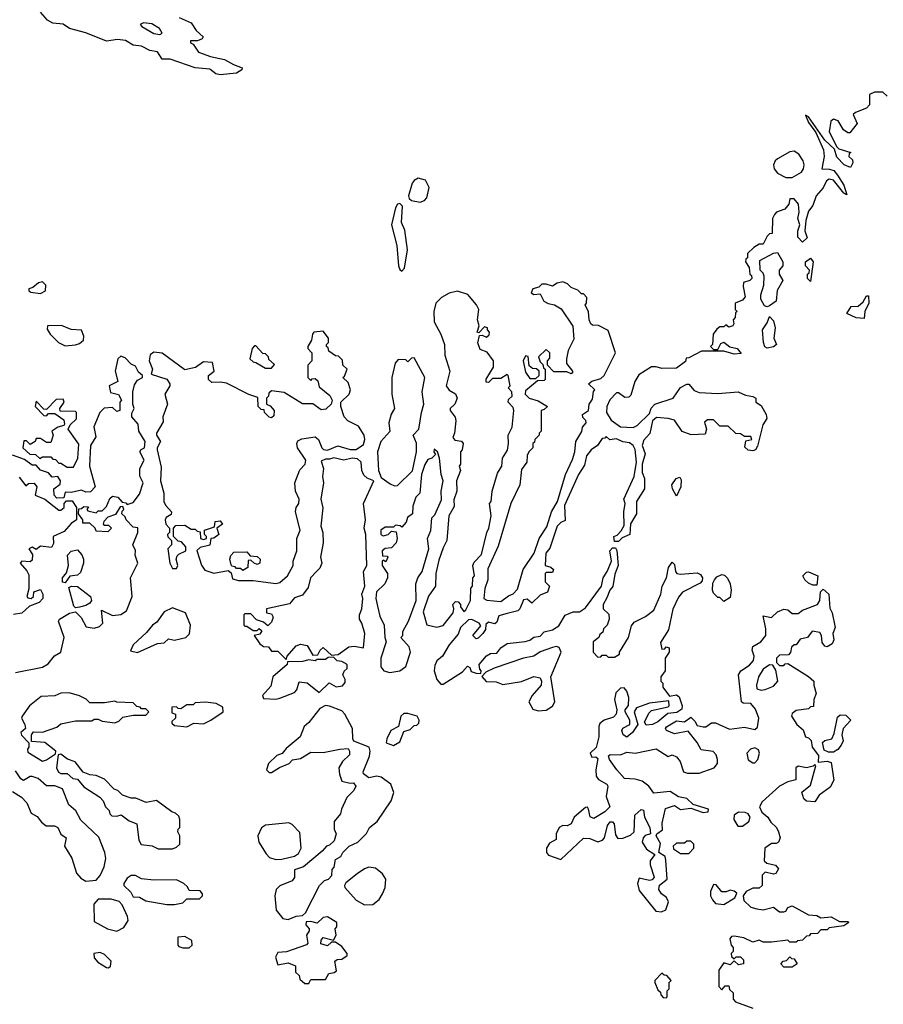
# Model space of a CAD drawing. Extents: x 2551545 to 2886624, y 315747 to 489036.
# Tile 13 of 119: x 2571065 to 2575247, y 361929 to 366698. Entities that reach past the tile are written whole.
import ezdxf

# ---------------------------------------------------------------- set-up
doc = ezdxf.new("R2010")
doc.units = 0

msp = doc.modelspace()

# ---------------------------------------------------------------- linework, layer by layer
at = {"layer": '0CON10XD'}
for points in [[(2571838, 366708), (2571895, 366683.3), (2571920, 366645), (2571953.3, 366615), (2571948.8, 366605), (2571926.7, 366595), (2571892.5, 366595), (2571892.5, 366585), (2571905, 366578.8), (2571930.5, 366540.5), (2571989.1, 366519.1), (2572056.7, 366505), (2572100, 366480), (2572142.5, 366465), (2572140, 366455), (2572115, 366439.2), (2572035, 366430.8), (2572015, 366436), (2571985, 366458.8), (2571915, 366464.2), (2571793.9, 366506.1), (2571755, 366506.7), (2571732.3, 366542.3), (2571695, 366548.1), (2571655, 366568.8), (2571615, 366574.3), (2571577.7, 366597.7), (2571538.2, 366601.8), (2571485, 366594.1), (2571384.8, 366634.8), (2571305.8, 366655), (2571275, 366675.4), (2571225, 366681.5), (2571200, 366695), (2571165, 366734.2)], [(2571744.4, 366625.6), (2571755, 366632.5), (2571741.2, 366655), (2571705, 366677.3), (2571665, 366683.3), (2571648, 366675), (2571655.7, 366665), (2571715, 366630.3), (2571744.4, 366625.6)], [(2575265, 366327.5), (2575245, 366347.5), (2575203.6, 366346.4), (2575180, 366335), (2575180, 366285), (2575165, 366270), (2575111.7, 366248.3), (2575101.7, 366238.3), (2575120, 366195), (2575085, 366150), (2575075, 366150), (2575053.8, 366165), (2575028.1, 366208.1), (2575005, 366215.8), (2574993.3, 366206.7), (2574984.5, 366154.5), (2575021.7, 366081.7), (2575032.3, 366072.3), (2575090, 366055), (2575081.7, 366048.3), (2575080, 366035), (2575098.3, 366018.3), (2575100, 366005), (2575087.5, 365982.5), (2575056.7, 365995), (2575022.1, 366032.1), (2575010.7, 366070.7), (2574964.3, 366114.3), (2574885, 366226.7), (2574870, 366235), (2574885, 366200), (2574920.7, 366150.7), (2574957, 366067), (2574960.8, 366035), (2574950, 365975), (2574986.7, 365973.3), (2575006.9, 365966.9), (2575025.5, 365945.5), (2575055.6, 365895.6), (2575070, 365850), (2575055, 365857.5), (2575005, 365921.2), (2574985, 365926.2), (2574972.3, 365917.7), (2574955.8, 365884.2), (2574922.5, 365845), (2574905, 365797.5), (2574885, 365770), (2574872.5, 365725), (2574867.5, 365675), (2574878.3, 365641.7), (2574855, 365620), (2574832.5, 365645), (2574832.5, 365675), (2574842.5, 365705), (2574832.5, 365735), (2574840, 365765), (2574836.7, 365805), (2574815, 365830), (2574795, 365830), (2574790, 365805), (2574769.3, 365780.7), (2574730, 365765), (2574720, 365755), (2574710, 365735), (2574708.3, 365661.7), (2574695, 365660), (2574685, 365650), (2574665, 365610), (2574645, 365610), (2574620, 365595), (2574590, 365565), (2574590, 365545), (2574581.7, 365538.3), (2574580, 365525), (2574597, 365497), (2574600, 365465), (2574608.3, 365458.3), (2574610, 365445), (2574600, 365435), (2574570, 365425), (2574567.5, 365405), (2574577.5, 365355), (2574565, 365340), (2574530, 365325), (2574530, 365295), (2574540, 365285), (2574531.7, 365278.3), (2574530, 365255), (2574520, 365245), (2574522.5, 365225), (2574517.5, 365215), (2574498.3, 365208.3), (2574485, 365220), (2574475, 365210), (2574455, 365210), (2574440.7, 365199.3), (2574422.5, 365175), (2574420, 365125), (2574410, 365115), (2574425, 365100), (2574445, 365100), (2574460.7, 365129.3), (2574475, 365136.7), (2574503, 365113), (2574540, 365105), (2574558.3, 365081.7), (2574525, 365077.5), (2574475, 365092.5), (2574367, 365093), (2574305, 365060), (2574291.7, 365058.3), (2574288.3, 365041.7), (2574245, 365010), (2574175, 365008.8), (2574146.2, 365016.2), (2574125, 365016.7), (2574062.9, 364977.1), (2574044.1, 364945.9), (2574025, 364880), (2574015, 364870), (2573995, 364867.5), (2573965, 364890), (2573955, 364890), (2573923, 364857), (2573908, 364825), (2573906, 364795), (2573928.8, 364758.8), (2573975, 364726.2), (2574035, 364722.5), (2574055, 364732.5), (2574115, 364790), (2574123, 364817), (2574140, 364835), (2574230, 364865), (2574264.1, 364915.9), (2574295, 364932.5), (2574305, 364932.5), (2574331.7, 364901.7), (2574355, 364892.5), (2574445, 364886.7), (2574544, 364896), (2574579.5, 364879.6), (2574615, 364872.5), (2574630, 364865), (2574630, 364845), (2574655, 364830), (2574680, 364785), (2574683, 364767), (2574663.8, 364735), (2574637.7, 364632.3), (2574627.5, 364615), (2574615, 364610), (2574592.3, 364612.3), (2574577, 364627), (2574581.7, 364658.3), (2574610, 364665), (2574605, 364680), (2574575, 364680), (2574555, 364692.5), (2574533, 364693), (2574495, 364730), (2574455, 364730), (2574425, 364760), (2574395, 364760), (2574381.7, 364748.3), (2574390, 364715), (2574385, 364690), (2574317, 364687), (2574273.6, 364703.6), (2574235, 364757.5), (2574205, 364766.7), (2574148.3, 364771.7), (2574130, 364755), (2574117, 364693), (2574085, 364660), (2574082.5, 364645), (2574080, 364635), (2574093.8, 364595), (2574080, 364545), (2574080, 364505), (2574090, 364475), (2574090, 364425), (2574052.5, 364365), (2574052.5, 364305), (2574023, 364257), (2574020, 364205), (2573981.7, 364188.3), (2573965, 364170), (2573945, 364170), (2573942.5, 364195), (2573958.3, 364201.7), (2573978.3, 364221.7), (2573991.7, 364248.3), (2573990, 364315), (2573997.5, 364355), (2573990, 364375), (2574040, 364485), (2574051.2, 364555), (2574046, 364616), (2574035.9, 364635.9), (2574018.6, 364648.6), (2573985, 364654), (2573955, 364667.5), (2573922.5, 364662.5), (2573905, 364680), (2573898.3, 364671.7), (2573885, 364670), (2573862.5, 364635), (2573832.5, 364615), (2573810, 364585), (2573799.5, 364540.4), (2573771.2, 364495), (2573703.3, 364345), (2573707, 364273), (2573685, 364262.5), (2573667.5, 364245), (2573631.7, 364138.3), (2573612.5, 364115), (2573610, 364055), (2573637, 364047), (2573650, 364035), (2573645, 364020), (2573615, 364020), (2573610, 364015), (2573610, 363975), (2573630, 363955), (2573620, 363925), (2573585, 363910), (2573545, 363872.5), (2573521.7, 363891.7), (2573505, 363887.5), (2573487.5, 363845), (2573477.5, 363835), (2573425, 363822.5)], [(2574775, 365934), (2574805, 365934.2), (2574850, 365960), (2574861.1, 365975), (2574864.4, 365994.4), (2574858.6, 366015), (2574837.2, 366047.2), (2574815, 366060.5), (2574795, 366058.5), (2574735, 366024.5), (2574723.5, 366015), (2574715.6, 365995), (2574718.6, 365975), (2574734.5, 365954.5), (2574775, 365934)], [(2573005, 365814.3), (2573025, 365822), (2573036.9, 365835), (2573047.9, 365885), (2573030.2, 365920.2), (2572995, 365929.5), (2572975, 365918.9), (2572964.7, 365905.3), (2572947.3, 365845), (2572951.5, 365831.5), (2572962.5, 365822.5), (2573005, 365814.3)], [(2572915, 365480), (2572928.8, 365495), (2572942.7, 365582.7), (2572929.2, 365679.2), (2572913.3, 365715), (2572918.1, 365795), (2572905, 365808.1), (2572895, 365804), (2572885, 365786.2), (2572865.5, 365705), (2572891.5, 365605), (2572898.8, 365505), (2572905, 365487.5), (2572915, 365480)], [(2574685, 365307.5), (2574671.7, 365311.7), (2574653.3, 365345), (2574653.3, 365365), (2574667.7, 365412.3), (2574670, 365455), (2574665, 365470), (2574650, 365485), (2574648.3, 365531.7), (2574715, 365567.5), (2574735, 365570), (2574760, 365525), (2574760, 365505), (2574742.5, 365485), (2574742.5, 365465), (2574760, 365435), (2574733, 365387), (2574727.5, 365335), (2574695, 365312.5), (2574685, 365307.5)], [(2574895, 365430), (2574880, 365445), (2574880, 365465), (2574888.3, 365471.7), (2574890, 365485), (2574870, 365505), (2574870, 365525), (2574895, 365542.5), (2574906.7, 365525), (2574895, 365430)], [(2571165, 365372.5), (2571190, 365385), (2571191.7, 365411.7), (2571175, 365427.5), (2571156.7, 365423.3), (2571128.8, 365401.2), (2571110, 365395), (2571110, 365385), (2571118.3, 365378.3), (2571165, 365372.5)], [(2573395, 363880), (2573431.7, 363908.3), (2573455, 363917.5), (2573475, 363940), (2573502.5, 364035), (2573556.1, 364113.9), (2573580, 364185), (2573617.7, 364242.3), (2573640, 364315), (2573670, 364365), (2573707.5, 364495), (2573742.3, 364567.7), (2573753.3, 364605), (2573757.5, 364655), (2573787, 364703), (2573790, 364725), (2573807.5, 364745), (2573807, 364757), (2573791.7, 364771.7), (2573790, 364785), (2573820, 364805), (2573823.3, 364835), (2573839.3, 364860.7), (2573843.6, 364896.4), (2573850, 364905), (2573820, 364935), (2573835, 364947.5), (2573879.5, 364960.4), (2573895.8, 364974.2), (2573950, 365085), (2573915, 365192.5), (2573867, 365217), (2573838.3, 365218.3), (2573830, 365225), (2573822.5, 365245), (2573820, 365285), (2573802.5, 365315), (2573810, 365325), (2573811.7, 365351.7), (2573795, 365370), (2573785, 365370), (2573768.3, 365388.3), (2573735, 365400), (2573718.3, 365418.3), (2573695, 365427.5), (2573668.3, 365421.7), (2573645, 365407.5), (2573615, 365417.5), (2573593, 365417), (2573578.3, 365401.7), (2573550, 365395), (2573542.5, 365375), (2573555, 365367.5), (2573585, 365370), (2573602.5, 365335), (2573623.8, 365323.8), (2573655, 365317.5), (2573687.7, 365297.7), (2573744, 365214), (2573748.7, 365151.3), (2573721.2, 365095), (2573712.5, 365055), (2573713, 365033), (2573742.5, 364995), (2573741.7, 364988.3), (2573735, 364983.3), (2573715, 364992.5), (2573651.7, 364991.7), (2573620, 365025), (2573620, 365045), (2573631.7, 365058.3), (2573632.5, 365085), (2573615, 365100), (2573577.5, 365065), (2573585, 365040), (2573598.3, 365028.3), (2573601.7, 365011.7), (2573610, 365005), (2573610, 364955), (2573605, 364950), (2573571.7, 364948.3), (2573515, 364900), (2573513.3, 364885), (2573532.5, 364865), (2573575, 364852.5), (2573620, 364825), (2573605, 364810), (2573590, 364805), (2573590, 364705), (2573580, 364695), (2573580, 364685), (2573560, 364665), (2573558.3, 364651.7), (2573550, 364645), (2573550, 364625), (2573530, 364605), (2573523, 364587), (2573520, 364555), (2573495, 364520), (2573487.5, 364445), (2573443.3, 364355), (2573381.7, 364148.3), (2573331.7, 364038.3), (2573331.2, 363985), (2573317, 363943), (2573312.5, 363895), (2573327, 363887), (2573395, 363880)], [(2573085, 363756.2), (2573115, 363763.8), (2573163.3, 363825), (2573167.5, 363845), (2573162.5, 363865), (2573175, 363880), (2573188.3, 363878.3), (2573200, 363865), (2573200, 363855), (2573215, 363832.5), (2573225, 363840), (2573247.5, 363885), (2573250, 363945), (2573257.5, 363955), (2573260, 363995), (2573267.5, 364005), (2573260, 364055), (2573265, 364070), (2573301.7, 364108.3), (2573327.5, 364215), (2573337.5, 364235), (2573347.5, 364295), (2573340, 364355), (2573347.5, 364365), (2573352.5, 364415), (2573378.3, 364501.7), (2573400, 364535), (2573402.5, 364575), (2573427, 364613), (2573432.5, 364645), (2573430, 364685), (2573450, 364725), (2573457.5, 364805), (2573455, 364820), (2573430, 364845), (2573431.7, 364858.3), (2573450, 364875), (2573447.5, 364895), (2573430, 364915), (2573440, 364925), (2573430, 364975), (2573425, 364980), (2573395, 364960), (2573355, 364960), (2573335, 364940), (2573323, 364943), (2573323, 364957), (2573360, 365015), (2573360, 365045), (2573328.3, 365088.3), (2573295, 365100), (2573283.6, 365133.6), (2573291.7, 365168.3), (2573305, 365170), (2573325, 365160), (2573338.3, 365171.7), (2573340, 365185), (2573330, 365195), (2573330, 365205), (2573315, 365210), (2573288.3, 365181.7), (2573280, 365185), (2573290, 365215), (2573282.5, 365245), (2573287.5, 365295), (2573276.7, 365316.7), (2573235, 365366.7), (2573185, 365383.3), (2573145, 365373.3), (2573107.7, 365352.3), (2573080, 365325), (2573070, 365285), (2573071.9, 365235), (2573104, 365175), (2573122.5, 365125), (2573123.6, 365073.6), (2573147.5, 364995), (2573130, 364925), (2573144, 364904), (2573175.9, 364885.9), (2573183.3, 364865), (2573172.5, 364835), (2573150, 364815), (2573150, 364805), (2573173.3, 364773.3), (2573176.2, 364755), (2573170, 364695), (2573162.5, 364675), (2573171.7, 364661.7), (2573205, 364656.7), (2573212.5, 364645), (2573207.5, 364615), (2573200, 364605), (2573200, 364545), (2573192.5, 364535), (2573200, 364515), (2573180, 364465), (2573182.5, 364415), (2573167, 364373), (2573169.3, 364340.7), (2573142.5, 364295), (2573133.8, 364175), (2573115, 364140), (2573095, 364080), (2573080, 364015), (2573078, 363955), (2573044.1, 363905.9), (2573019.3, 363830.7), (2573037, 363767), (2573085, 363756.2)], [(2575155, 365250), (2575115, 365253.3), (2575070, 365275), (2575091.7, 365308.3), (2575125, 365310), (2575149.3, 365330.7), (2575165, 365360), (2575175, 365360), (2575177.5, 365325), (2575157.5, 365285), (2575155, 365250)], [(2574685, 365107.5), (2574673.9, 365113.9), (2574666.7, 365135), (2574662.5, 365195), (2574685, 365230), (2574695, 365260), (2574715, 365240), (2574722.5, 365205), (2574717.5, 365155), (2574730, 365125), (2574715, 365113.3), (2574685, 365107.5)], [(2571285, 365117.5), (2571335, 365123.3), (2571355, 365130), (2571373.6, 365146.4), (2571376.2, 365165), (2571363.6, 365193.6), (2571315, 365198), (2571267.3, 365217.3), (2571200, 365215), (2571198.3, 365198.3), (2571212.5, 365175), (2571252.5, 365135), (2571285, 365117.5)], [(2572305, 363967.5), (2572325, 363972.5), (2572362.5, 364005), (2572390, 364055), (2572390, 364075), (2572406.7, 364125), (2572406.7, 364185), (2572423.3, 364225), (2572401.2, 364315), (2572403.3, 364335), (2572416.7, 364355), (2572417.5, 364375), (2572400, 364415), (2572396.7, 364455), (2572421.7, 364518.3), (2572447.5, 364545), (2572450, 364565), (2572410, 364625), (2572406.7, 364645), (2572411.7, 364658.3), (2572431.7, 364668.3), (2572495, 364677.5), (2572512.5, 364665), (2572527.5, 364625), (2572536.4, 364616.4), (2572555, 364613.3), (2572605, 364633.3), (2572665, 364616.7), (2572695, 364616.7), (2572729.2, 364640.8), (2572736.2, 364665), (2572733.8, 364685), (2572705, 364728.8), (2572654.3, 364754.3), (2572636, 364775), (2572620, 364825), (2572620, 364845), (2572660, 364885), (2572667.5, 364905), (2572655, 364940), (2572630, 364965), (2572638.3, 364971.7), (2572650, 365005), (2572630, 365025), (2572628.3, 365048.3), (2572608.3, 365068.3), (2572595, 365070), (2572561.7, 365091.7), (2572558.3, 365108.3), (2572550, 365115), (2572550, 365125), (2572560, 365135), (2572560, 365155), (2572535, 365190), (2572490, 365185), (2572482.5, 365175), (2572477.5, 365145), (2572460, 365115), (2572460, 365105), (2572480, 365085), (2572480, 365045), (2572460, 365025), (2572460, 364965), (2572475, 364950), (2572481.7, 364958.3), (2572495, 364960), (2572508.3, 364948.3), (2572515, 364920), (2572567, 364877), (2572577.5, 364855), (2572572.5, 364835), (2572547.7, 364812.3), (2572525, 364808), (2572485, 364837.5), (2572435, 364837.5), (2572345, 364892.5), (2572285, 364900), (2572271.7, 364888.3), (2572270, 364875), (2572260, 364865), (2572260, 364835), (2572278.3, 364828.3), (2572297.5, 364805), (2572295, 364780), (2572285, 364770), (2572273, 364773), (2572250, 364795), (2572248.3, 364808.3), (2572235, 364810), (2572220, 364825), (2572218.3, 364868.3), (2572175, 364883.3), (2572067, 364937), (2572035, 364942.5), (2571995, 364940), (2571980, 364955), (2571980, 364975), (2572007.5, 364995), (2571998.3, 365038.3), (2571955, 365040), (2571917, 365013), (2571865, 365002.5), (2571755, 365082.5), (2571715, 365087.5), (2571697.5, 365075), (2571692.5, 365045), (2571707.5, 365005), (2571701.7, 364981.7), (2571777, 364957), (2571792.5, 364935), (2571792.5, 364925), (2571767.5, 364885), (2571780, 364835), (2571757.5, 364775), (2571759.3, 364750.7), (2571727.5, 364695), (2571727.5, 364685), (2571747.5, 364655), (2571730, 364625), (2571730, 364615), (2571750.7, 364530.7), (2571747.5, 364465), (2571762.5, 364405), (2571763.6, 364363.6), (2571772.5, 364345), (2571800, 364315), (2571798.3, 364301.7), (2571773.6, 364286.4), (2571770, 364275), (2571772.5, 364255), (2571790, 364235), (2571790, 364215), (2571780, 364205), (2571783, 364193), (2571800, 364175), (2571800, 364155), (2571782.5, 364135), (2571792.5, 364065), (2571805, 364040), (2571825, 364040), (2571830, 364055), (2571822.5, 364085), (2571828.3, 364101.7), (2571835, 364110), (2571870, 364125), (2571870, 364145), (2571848.3, 364168.3), (2571831.7, 364171.7), (2571810, 364195), (2571810, 364235), (2571821.7, 364248.3), (2571865, 364250), (2571895, 364230), (2571915, 364230), (2571925, 364220), (2571938.3, 364218.3), (2571940, 364185), (2571955, 364180), (2571970, 364185), (2571970, 364195), (2571960, 364205), (2571960, 364225), (2572008.3, 364241.7), (2572011.7, 364268.3), (2572035, 364270), (2572047.5, 364255), (2572020, 364235), (2572030, 364205), (2572005, 364187.5), (2571990, 364185), (2571985, 364152.5), (2571938.3, 364141.7), (2571923, 364127), (2571946.1, 364056.1), (2571962.3, 364032.3), (2572005, 364016.7), (2572075, 364030), (2572088.3, 364018.3), (2572095, 363990), (2572125, 363982.5), (2572195, 363982.5), (2572305, 363967.5)], [(2572285, 365010), (2572298.3, 365028.3), (2572271.7, 365051.7), (2572270, 365065), (2572255, 365080), (2572241.7, 365081.7), (2572208.3, 365118.3), (2572201.7, 365118.3), (2572190, 365105), (2572180, 365055), (2572195, 365040), (2572208.3, 365038.3), (2572255, 365010), (2572285, 365010)], [(2571045, 363536.7), (2571175, 363561.4), (2571202.2, 363577.8), (2571233.6, 363616.4), (2571263.8, 363635), (2571266.6, 363643.4), (2571280, 363705), (2571252.5, 363785), (2571257.5, 363795), (2571306.4, 363823.6), (2571335, 363830), (2571362, 363802), (2571387, 363757), (2571425, 363751.2), (2571450.7, 363759.3), (2571467.5, 363775), (2571461.7, 363838.3), (2571515, 363812.5), (2571555, 363817.5), (2571582.5, 363835), (2571610, 363905), (2571601.2, 363995), (2571636.7, 364065), (2571623.8, 364105), (2571626.4, 364126.4), (2571612.5, 364155), (2571636.7, 364215), (2571637.5, 364237.5), (2571615, 364240), (2571580, 364275), (2571575, 364290), (2571560, 364305), (2571561.7, 364318.3), (2571570, 364325), (2571565, 364340), (2571551.7, 364338.3), (2571528.3, 364301.7), (2571491.7, 364288.3), (2571471.7, 364268.3), (2571470, 364255), (2571475, 364250), (2571495, 364250), (2571510, 364235), (2571491.7, 364218.3), (2571435, 364220), (2571430, 364235), (2571405, 364260), (2571370, 364260), (2571370, 364275), (2571350, 364305), (2571351.7, 364328.3), (2571365, 364330), (2571375, 364340), (2571398.3, 364338.3), (2571390, 364325), (2571395, 364320), (2571435, 364310), (2571445, 364320), (2571465, 364320), (2571485, 364340), (2571501.7, 364378.3), (2571515, 364390), (2571540, 364385), (2571561.7, 364361.7), (2571578.3, 364358.3), (2571585, 364350), (2571615, 364360), (2571645, 364400), (2571662.5, 364455), (2571647, 364487), (2571646.7, 364525), (2571667.5, 364565), (2571647.5, 364605), (2571653.6, 364616.4), (2571670, 364625), (2571672.5, 364655), (2571642.5, 364705), (2571638.3, 364738.3), (2571607.5, 364775), (2571608.3, 364791.7), (2571620, 364815), (2571612.5, 364835), (2571612.5, 364895), (2571620.7, 364929.3), (2571635, 364952.5), (2571660, 364965), (2571660, 364975), (2571640.7, 364990.7), (2571625, 365020), (2571605, 365030), (2571575, 365060), (2571555, 365067.5), (2571540, 365055), (2571527.5, 364995), (2571540, 364945), (2571497.5, 364925), (2571505, 364892.5), (2571543, 364883), (2571557.5, 364855), (2571550, 364845), (2571550, 364805), (2571535, 364800), (2571515, 364820), (2571473.9, 364816.1), (2571452.5, 364795), (2571423.6, 364726.4), (2571433, 364677), (2571407.5, 364635), (2571403.8, 364535), (2571430, 364435), (2571408.3, 364411.7), (2571385, 364410), (2571365, 364420), (2571315, 364407.5), (2571285, 364410), (2571278.3, 364381.7), (2571245, 364380), (2571232.5, 364395), (2571230, 364425), (2571261.7, 364448.3), (2571262.5, 364465), (2571250, 364485), (2571223, 364483), (2571205, 364502.5), (2571166.4, 364516.4), (2571145, 364540), (2571125, 364540), (2571088.3, 364568.3), (2571029.5, 364589.6)], [(2573565, 364960), (2573580, 364975), (2573580, 364995), (2573567, 365007), (2573548.3, 365008.3), (2573531.7, 365021.7), (2573527, 365067), (2573515, 365070), (2573503.3, 365045), (2573515, 364990), (2573535, 364960), (2573565, 364960)], [(2572880.7, 364440.7), (2572895, 364442.5), (2572966.4, 364513.6), (2572986.7, 364605), (2572986.4, 364646.4), (2572970, 364685), (2572997.5, 364715), (2573010, 364795), (2573022.5, 364835), (2573013.3, 364895), (2573027.5, 364965), (2572975, 365060), (2572961.7, 365058.3), (2572945, 365040), (2572935, 365050), (2572898.3, 365051.7), (2572883.3, 365035), (2572867.5, 364965), (2572867.5, 364885), (2572880, 364815), (2572863, 364787), (2572852.5, 364745), (2572857, 364703), (2572813.3, 364655), (2572797.5, 364605), (2572802.9, 364515), (2572815, 364480), (2572859.3, 364449.3), (2572880.7, 364440.7)], [(2571325, 364530), (2571346.4, 364573.6), (2571351.7, 364641.7), (2571300, 364715), (2571310, 364735), (2571340, 364765), (2571340, 364795), (2571335, 364800), (2571261.7, 364801.7), (2571260, 364815), (2571280, 364845), (2571275, 364860), (2571241.7, 364858.3), (2571195, 364810), (2571181.7, 364811.7), (2571145, 364850), (2571140, 364825), (2571181.7, 364781.7), (2571195, 364780), (2571205, 364790), (2571235, 364790), (2571279.3, 364759.3), (2571281.7, 364738.3), (2571278.3, 364731.7), (2571250, 364725), (2571220, 364705), (2571227.5, 364685), (2571215, 364650), (2571195, 364650), (2571165, 364670), (2571145, 364670), (2571140, 364655), (2571115, 364640), (2571098.3, 364658.3), (2571085, 364657.5), (2571080, 364625), (2571113.8, 364593.8), (2571141.7, 364591.7), (2571163, 364573), (2571175, 364580), (2571215, 364580), (2571225, 364570), (2571238.3, 364568.3), (2571255, 364550), (2571265, 364550), (2571295, 364530), (2571325, 364530)], [(2572856.8, 363536.8), (2572905, 363543.6), (2572934.4, 363565), (2572957.5, 363635), (2572950.5, 363660.4), (2572910, 363705), (2572920, 363715), (2572920, 363735), (2572947.5, 363785), (2572984.2, 363885), (2572982.5, 363965), (2572992.5, 363995), (2573013.3, 364025), (2573046.2, 364135), (2573040, 364185), (2573056.4, 364223.6), (2573060, 364285), (2573075, 364300), (2573107.7, 364372.3), (2573106.2, 364415), (2573116.2, 364465), (2573105.8, 364495), (2573097.5, 364575), (2573087.5, 364605), (2573071.7, 364618.3), (2573070, 364605), (2573078.3, 364591.7), (2573060, 364575), (2573041.7, 364568.3), (2573026.4, 364543.6), (2573010, 364495), (2573002.5, 364405), (2572982.5, 364385), (2572968.3, 364341.7), (2572967.5, 364305), (2572943.6, 364286.4), (2572936.1, 364263.9), (2572915, 364240), (2572907, 364247), (2572885, 364250), (2572875, 364240), (2572835, 364240), (2572813.3, 364225), (2572813.3, 364205), (2572825, 364197.5), (2572850, 364205), (2572865, 364220), (2572888.3, 364218.3), (2572892.5, 364185), (2572887.5, 364165), (2572865, 364140), (2572835, 364137.5), (2572820, 364125), (2572821.7, 364101.7), (2572845, 364100), (2572847.5, 364095), (2572838.3, 364071.7), (2572825, 364080), (2572820, 364075), (2572820, 364055), (2572846.4, 364016.4), (2572846.7, 363995), (2572833.3, 363965), (2572793, 363927), (2572789.2, 363895), (2572797.1, 363857.1), (2572809.5, 363809.6), (2572830, 363765), (2572833.3, 363705), (2572840, 363685), (2572813.3, 363605), (2572813, 363563), (2572827.5, 363545), (2572856.8, 363536.8)], [(2572355, 363600), (2572360, 363615), (2572404, 363666), (2572425, 363673.8), (2572457.5, 363667.5), (2572485, 363620), (2572508.3, 363621.7), (2572520, 363645), (2572535, 363656.7), (2572575, 363620), (2572607, 363623), (2572658.8, 363661.2), (2572685, 363664.2), (2572730, 363655), (2572735.8, 363725.8), (2572722.5, 363775), (2572710, 363795), (2572710, 363815), (2572722.5, 363845), (2572726.7, 363895), (2572722.5, 363915), (2572736.7, 363955), (2572730, 364025), (2572746, 364055), (2572741.2, 364205), (2572733.3, 364235), (2572738.8, 364275), (2572730, 364355), (2572780, 364465), (2572747.3, 364477.3), (2572731.2, 364491.2), (2572721.2, 364515), (2572718.8, 364555), (2572700.5, 364570.4), (2572675, 364573.8), (2572635, 364564), (2572586.1, 364576.1), (2572565, 364568.8), (2572545, 364570), (2572525, 364560), (2572536.2, 364525), (2572531.2, 364485), (2572536.7, 364455), (2572523.3, 364375), (2572533, 364333), (2572523.3, 364245), (2572533.6, 364213.6), (2572533.8, 364165), (2572521.2, 364095), (2572527.5, 364065), (2572518.8, 364041.2), (2572502.5, 364025), (2572472.5, 363995), (2572461.7, 363948.3), (2572435, 363910), (2572395, 363897.5), (2572371.7, 363868.3), (2572260, 363845), (2572260, 363825), (2572285, 363820), (2572292.5, 363805), (2572285, 363780), (2572267, 363763), (2572245, 363780), (2572211.7, 363791.7), (2572185, 363820), (2572155, 363820), (2572150, 363815), (2572150, 363765), (2572155, 363760), (2572165, 363760), (2572195, 363740), (2572215, 363740), (2572225, 363750), (2572238.3, 363738.3), (2572228.3, 363721.7), (2572200, 363715), (2572227.5, 363675), (2572245, 363662.5), (2572270, 363660), (2572285, 363640), (2572315, 363640), (2572355, 363600)], [(2571061.7, 364481.7), (2571095, 364440), (2571108.3, 364451.7), (2571135, 364452.5), (2571147.5, 364435), (2571140, 364395), (2571186.1, 364376.1), (2571255, 364322.5), (2571265, 364322.5), (2571280, 364335), (2571280, 364355), (2571291.7, 364368.3), (2571318.3, 364368.3), (2571340, 364335), (2571340, 364275), (2571315, 364257.5), (2571280.7, 364219.3), (2571227.5, 364195), (2571229.3, 364160.7), (2571218.3, 364141.7), (2571165, 364147.5), (2571145, 364132.5), (2571125, 364142.5), (2571110, 364135), (2571127, 364107), (2571125, 364080), (2571115, 364072.5), (2571075, 364076.2), (2571067.5, 364065), (2571099.4, 364029.4), (2571108.6, 364008.6), (2571108.8, 363941.2), (2571100, 363905), (2571105, 363897.5), (2571120, 363895), (2571132.5, 363905), (2571133.6, 363926.4), (2571165, 363937.5), (2571176.7, 363915), (2571177.5, 363895), (2571160, 363875), (2571111.7, 363858.3), (2571075, 363823.8), (2571035, 363817.5)], [(2574245, 364390), (2574226.7, 364425), (2574223.3, 364445), (2574243.6, 364476.4), (2574261.7, 364481.7), (2574268.8, 364468.8), (2574266.2, 364435), (2574245, 364390)], [(2571285, 363970), (2571273, 363973), (2571272.5, 363995), (2571291.7, 364018.3), (2571301.2, 364055), (2571296.7, 364105), (2571315, 364123.3), (2571345, 364130), (2571366.2, 364106.2), (2571373.8, 364085), (2571373.8, 364065), (2571359.4, 364020.6), (2571345, 364008), (2571307, 364003), (2571285, 363970)], [(2572145, 364030), (2572135, 364040), (2572115, 364040), (2572108.3, 364048.3), (2572091.7, 364051.7), (2572088.3, 364058.3), (2572083.3, 364085), (2572087, 364103), (2572101.7, 364118.3), (2572165, 364120), (2572181.7, 364101.7), (2572215, 364097.5), (2572230, 364085), (2572227.5, 364065), (2572215, 364060), (2572200, 364065), (2572185, 364080), (2572171.7, 364078.3), (2572170, 364045), (2572145, 364030)], [(2573425, 363822.5), (2573385, 363810), (2573375, 363780), (2573365, 363772.5), (2573335, 363780), (2573321.7, 363768.3), (2573320, 363745), (2573307.5, 363725), (2573285, 363702.5), (2573275, 363700), (2573260, 363715), (2573298.3, 363761.7), (2573290, 363775), (2573255, 363792.5), (2573238.3, 363791.7), (2573200, 363755), (2573188.3, 363721.7), (2573145, 363670), (2573112.5, 363615), (2573085, 363592.5), (2573075, 363570), (2573071.2, 363545), (2573085, 363502.5), (2573105, 363480), (2573115, 363480), (2573210, 363540), (2573233, 363567), (2573245, 363560), (2573251.7, 363541.7), (2573275, 363532.5), (2573298.3, 363531.7), (2573300, 363545), (2573293, 363553), (2573290, 363575), (2573325, 363617.5), (2573345, 363627.5), (2573375, 363630), (2573394.1, 363655.9), (2573425, 363676.2), (2573513, 363687), (2573535, 363692.5), (2573555, 363707.5), (2573585, 363712.5), (2573605, 363732.5), (2573645, 363742.5), (2573675, 363762.5), (2573706.4, 363813.6), (2573745, 363830), (2573775, 363830), (2573805, 363850), (2573882.5, 363955), (2573890, 363995), (2573910, 364025), (2573930, 364075), (2573923.3, 364125), (2573935, 364140), (2573950, 364140), (2573957, 364127), (2573962.5, 364055), (2573947, 364013), (2573937, 363953), (2573922.5, 363935), (2573908.3, 363898.3), (2573890, 363865), (2573890, 363845), (2573918.3, 363818.3), (2573920, 363795), (2573910, 363765), (2573891.7, 363748.3), (2573888.3, 363731.7), (2573875, 363720), (2573870, 363705), (2573842.5, 363685), (2573842.5, 363635), (2573865, 363610), (2573878.3, 363611.7), (2573885, 363620), (2573905, 363620), (2573915, 363610), (2573945, 363610), (2573970, 363625), (2573970, 363635), (2574012.5, 363705), (2574028.3, 363761.7), (2574040.7, 363779.3), (2574095, 363807.5), (2574135, 363837.5), (2574170, 363915), (2574176.2, 363955), (2574196.7, 363995), (2574207.5, 364045), (2574225, 364070), (2574235, 364060), (2574240, 364025), (2574246.4, 364016.4), (2574265, 364012), (2574345, 364019.2), (2574360.9, 364010.9), (2574372, 363995), (2574370, 363980), (2574360.8, 363969.2), (2574275, 363926), (2574255, 363901.2), (2574227.4, 363842.6), (2574207.5, 363742.5), (2574168.3, 363681.7), (2574175, 363650), (2574188.3, 363651.7), (2574195, 363660), (2574210, 363655), (2574210, 363635), (2574190, 363605), (2574190, 363545), (2574170, 363515), (2574170, 363495), (2574180, 363485), (2574180, 363465), (2574211.7, 363421.7), (2574245, 363427.5), (2574258.3, 363418.3), (2574273.3, 363375), (2574271.7, 363358.3), (2574247, 363343), (2574203, 363337), (2574155, 363297.5), (2574130, 363285), (2574098.3, 363281.7), (2574090, 363295), (2574110.7, 363339.3), (2574125, 363352.5), (2574205, 363370), (2574210, 363375), (2574208.3, 363398.3), (2574115, 363387.5), (2574052.5, 363365), (2574040, 363345), (2574057.5, 363285), (2574032.5, 363245), (2574005, 363222.5), (2573986.7, 363235), (2573981.2, 363255), (2573985, 363267.5), (2574020, 363285), (2574020, 363305), (2573997.5, 363345), (2573997.5, 363355), (2574013.1, 363376.9), (2574015.4, 363415), (2574005, 363446), (2573992.1, 363462.1), (2573975, 363460.8), (2573951.9, 363438.1), (2573945.4, 363405.4), (2573956.7, 363355), (2573952.5, 363335), (2573939.6, 363320.4), (2573895, 363306.1), (2573875, 363290), (2573868.8, 363275), (2573869.5, 363225), (2573857.1, 363172.9), (2573828, 363145), (2573835, 363126.7), (2573855, 363127.5), (2573865, 363120), (2573854.4, 363065), (2573857.1, 363035), (2573867.8, 363017.8), (2573907.5, 362995), (2573913.3, 362985), (2573904.4, 362935), (2573922.5, 362885), (2573899.1, 362860.9), (2573845, 362830), (2573827, 362837), (2573820, 362875), (2573815, 362883.3), (2573805, 362882.5), (2573750, 362835), (2573735.9, 362804.1), (2573715.9, 362794.1), (2573695, 362796), (2573677.1, 362785), (2573662.1, 362755), (2573662, 362728), (2573630.9, 362709.1), (2573615.7, 362685), (2573615.7, 362665), (2573625, 362652), (2573685, 362630), (2573795, 362733.8), (2573825, 362732), (2573865, 362716.7), (2573886.4, 362723.6), (2573897.5, 362735), (2573911.2, 362795), (2573925, 362812.5), (2573935, 362812.5), (2573943.6, 362803.6), (2573950.7, 362750.7), (2573961.7, 362731.7), (2573985, 362733.8), (2574022, 362748), (2574040, 362765), (2574043.9, 362846.1), (2574075, 362872.5), (2574085, 362870), (2574091.2, 362835), (2574116.7, 362785), (2574120, 362755), (2574093.6, 362746.4), (2574083.3, 362735), (2574080, 362715), (2574100.5, 362680.4), (2574140, 362655), (2574117.5, 362625), (2574117.5, 362605), (2574137.5, 362545), (2574128.3, 362531.7), (2574115, 362528.8), (2574065, 362540), (2574056.1, 362513.9), (2574065, 362480), (2574145, 362381.2), (2574173, 362377), (2574193, 362387), (2574207.5, 362425), (2574196.4, 362446.4), (2574173.3, 362465), (2574160, 362485), (2574163.6, 362506.4), (2574200, 362535), (2574193, 362627), (2574190, 362645), (2574160, 362665), (2574167.7, 362707.7), (2574147.5, 362745), (2574150, 362755), (2574177.5, 362775), (2574176.4, 362806.4), (2574192.3, 362877.7), (2574235, 362892.5), (2574265, 362872.5), (2574315, 362880), (2574375, 362857.5), (2574398.3, 362861.7), (2574400, 362875), (2574326.8, 362896.8), (2574295, 362925.4), (2574255, 362933.8), (2574215, 362959.2), (2574135, 362952.5), (2574111.4, 362985), (2574079.3, 363009.3), (2574045, 363020), (2573993.3, 363023.3), (2573955.8, 363065), (2573921.2, 363115), (2573916.7, 363133.3), (2573925, 363138.8), (2573975, 363137.5), (2574005, 363150), (2574045, 363145.8), (2574146.4, 363166.4), (2574205, 363130), (2574225, 363137.5), (2574245, 363127.5), (2574263.3, 363105), (2574280, 363055), (2574298.3, 363048.3), (2574355, 363048), (2574427.5, 363075), (2574443.3, 363095), (2574443.3, 363115), (2574437, 363137), (2574423, 363153), (2574365, 363162.5), (2574345, 363197.5), (2574301.7, 363251.7), (2574235, 363238.8), (2574197.5, 363255), (2574192.5, 363265), (2574197, 363273), (2574245, 363302.5), (2574285, 363297.5), (2574315, 363320), (2574335, 363300), (2574345, 363280), (2574375, 363272.5), (2574387, 363273), (2574415, 363292.5), (2574435, 363292.5), (2574502.5, 363262.5), (2574575, 363271.1), (2574625, 363260), (2574637.7, 363272.3), (2574644, 363315), (2574628.8, 363358.8), (2574606.1, 363386.1), (2574568.3, 363388.3), (2574560, 363395), (2574546.2, 363525), (2574556.2, 363545), (2574598.8, 363571.2), (2574618.1, 363595), (2574621.4, 363615), (2574612, 363645), (2574615, 363662.5), (2574653.8, 363685), (2574678, 363715), (2574677.7, 363747.7), (2574665, 363810), (2574705, 363802.5), (2574735, 363830), (2574765, 363843.3), (2574785, 363840), (2574805, 363822.5), (2574835, 363822.5), (2574855, 363837.5), (2574927.5, 363865), (2574940, 363885), (2574943, 363927), (2574955, 363940), (2574982.5, 363915), (2574988.3, 363848.3), (2575000, 363825), (2575013.3, 363755), (2575002.5, 363725), (2575007.5, 363695), (2575000, 363675), (2574975, 363660), (2574964.1, 363664.1), (2574950.8, 363680.8), (2574947.5, 363715), (2574939.3, 363729.3), (2574903, 363737), (2574880, 363705), (2574845, 363697.5), (2574825, 363670), (2574815, 363670), (2574801.7, 363658.3), (2574797, 363633), (2574788.3, 363621.7), (2574745, 363620), (2574730, 363605), (2574730, 363585), (2574745, 363570), (2574765, 363570), (2574771.7, 363578.3), (2574785, 363580), (2574885, 363517.5), (2574910, 363495), (2574910, 363475), (2574922.5, 363435), (2574910, 363405), (2574908.3, 363371.7), (2574895, 363370), (2574885, 363360), (2574825, 363352.5), (2574805, 363337.5), (2574802.5, 363325), (2574827.5, 363285), (2574858.3, 363258.3), (2574870, 363225), (2574885, 363220), (2574897, 363207), (2574902, 363175), (2574933.3, 363135), (2574931.7, 363101.7), (2574975, 363107.5), (2574995, 363100), (2575007.5, 363015), (2574989.3, 362980.7), (2574937, 362943), (2574915, 362910), (2574875, 362912.5), (2574862.5, 362925), (2574853, 362957), (2574895, 362990), (2574920, 363085), (2574915, 363090), (2574907.5, 363082.5), (2574875, 363074), (2574835, 363082.5), (2574822.9, 363075), (2574823, 363017), (2574785, 363007.5), (2574744.2, 362985.8), (2574660, 362910), (2574647.5, 362885), (2574659.3, 362859.3), (2574687.5, 362835), (2574701.7, 362811.7), (2574730, 362785), (2574740, 362765), (2574747.5, 362735), (2574740, 362715), (2574728.3, 362708.3)], [(2574905, 363958.8), (2574885, 363968.8), (2574866.7, 363985), (2574857.5, 364005), (2574875, 364022.5), (2574885, 364023.3), (2574930, 364005), (2574925, 363960), (2574905, 363958.8)], [(2574475, 363880), (2574455, 363900), (2574445, 363900), (2574425, 363920), (2574420, 363935), (2574421.7, 363968.3), (2574428.8, 363985), (2574440.9, 363999.1), (2574465, 364010.8), (2574478.3, 364008.3), (2574492.7, 363992.7), (2574505.8, 363965.8), (2574510, 363935), (2574505, 363900), (2574475, 363880)], [(2571335, 363850), (2571327.5, 363857.5), (2571302.5, 363947.5), (2571316.4, 363953.6), (2571345, 363952), (2571407.5, 363905), (2571412.5, 363885), (2571405, 363872.5), (2571385, 363860), (2571355, 363853.3), (2571335, 363850)], [(2571635, 363632.5), (2571733, 363677), (2571765, 363680), (2571785, 363700), (2571815, 363692.5), (2571870, 363705), (2571887, 363723), (2571892.5, 363765), (2571867.5, 363825), (2571805, 363848.8), (2571765, 363830), (2571729.5, 363780.4), (2571707.5, 363765), (2571679.5, 363730.4), (2571615, 363670), (2571601.7, 363641.7), (2571635, 363632.5)], [(2573575, 363351.2), (2573615, 363354.2), (2573645, 363374), (2573655.7, 363395), (2573637.5, 363515), (2573686.7, 363635), (2573677, 363657), (2573665, 363662.5), (2573645, 363657.5), (2573585, 363636.2), (2573555, 363615.8), (2573505, 363606.2), (2573363, 363557), (2573321.7, 363538.3), (2573302.5, 363517.5), (2573323, 363493), (2573371.7, 363491.7), (2573405, 363477.5), (2573495, 363493.3), (2573555, 363516.7), (2573585, 363510), (2573592.5, 363495), (2573590, 363475), (2573546.7, 363425), (2573530, 363395), (2573549.3, 363359.3), (2573575, 363351.2)], [(2572305, 363407.5), (2572325, 363412.5), (2572395, 363440), (2572407, 363453), (2572418.3, 363491.7), (2572457, 363487), (2572515, 363440), (2572563, 363487), (2572597, 363467), (2572628.3, 363471.7), (2572641.7, 363488.3), (2572641.7, 363501.7), (2572630, 363525), (2572637, 363543), (2572650, 363555), (2572650, 363575), (2572625, 363590), (2572603, 363593), (2572585, 363610), (2572558.3, 363608.3), (2572545, 363600), (2572505, 363600), (2572495, 363592.5), (2572465, 363597.5), (2572435, 363590), (2572361.7, 363588.3), (2572360, 363575), (2572290, 363515), (2572280.7, 363469.3), (2572240, 363425), (2572245, 363410), (2572305, 363407.5)], [(2574655, 363450.8), (2574675, 363454.3), (2574715, 363470), (2574736.7, 363495), (2574727, 363547), (2574712.5, 363572.5), (2574695, 363573.3), (2574665, 363552), (2574641.9, 363515), (2574632.9, 363475), (2574635, 363457.5), (2574655, 363450.8)], [(2571175, 363107.5), (2571195, 363113.3), (2571238.3, 363141.7), (2571240, 363155), (2571187, 363197), (2571121.7, 363201.7), (2571122.5, 363235), (2571131.2, 363248.8), (2571175, 363246.7), (2571245, 363271.2), (2571265, 363288), (2571335, 363302.5), (2571415, 363302.5), (2571425, 363310), (2571445, 363310), (2571465, 363300), (2571525, 363292.5), (2571545, 363300), (2571565, 363320), (2571615, 363330), (2571675, 363330), (2571690, 363345), (2571675, 363360), (2571655, 363360), (2571648.3, 363368.3), (2571631.7, 363371.7), (2571615, 363390), (2571535, 363392.5), (2571525, 363397.5), (2571475, 363390), (2571405, 363390), (2571387, 363407), (2571355, 363422.5), (2571305, 363437.5), (2571265, 363436.7), (2571235, 363423.8), (2571169.3, 363420.7), (2571112.5, 363375), (2571077.5, 363325), (2571073.3, 363315), (2571090, 363285), (2571092.5, 363265), (2571070, 363245), (2571073.6, 363233.6), (2571110, 363195), (2571110, 363175), (2571102.5, 363165), (2571105, 363150), (2571175, 363107.5)], [(2571875, 363272.5), (2571908.3, 363291.7), (2571955, 363287.5), (2571990, 363305), (2572050, 363345), (2572048.3, 363368.3), (2572016.4, 363386.4), (2571965, 363392.5), (2571915, 363390), (2571905, 363380), (2571875, 363380), (2571845, 363360), (2571831.7, 363361.7), (2571825, 363370), (2571801.7, 363368.3), (2571801.7, 363341.7), (2571820, 363335), (2571820, 363315), (2571801.7, 363298.3), (2571801.7, 363291.7), (2571815, 363280), (2571875, 363272.5)], [(2572365, 362340), (2572403, 362357), (2572435, 362360), (2572448.3, 362371.7), (2572517.5, 362505), (2572540.7, 362529.3), (2572560, 362535), (2572577, 362553), (2572578.3, 362581.7), (2572587, 362593), (2572595, 362630), (2572620, 362645), (2572630, 362665), (2572660, 362695), (2572702.5, 362715), (2572743.9, 362756.1), (2572758.8, 362785), (2572795.8, 362814.2), (2572863.3, 362915), (2572876.2, 362955), (2572862.5, 362995), (2572815, 363030), (2572795, 363033.8), (2572755, 363026.7), (2572730, 363045), (2572727.5, 363055), (2572759.3, 363130.7), (2572762.5, 363155), (2572756.7, 363175), (2572683.6, 363203.6), (2572677.5, 363215), (2572676.2, 363265), (2572640, 363335), (2572625, 363350), (2572565, 363373.8), (2572545, 363376.7), (2572518.3, 363361.7), (2572465.9, 363294.1), (2572442.5, 363275), (2572422.5, 363225), (2572355, 363167.5), (2572336.4, 363143.6), (2572310, 363135), (2572270, 363095), (2572260, 363065), (2572272.5, 363052.5), (2572285, 363052.5), (2572323, 363077), (2572370, 363095), (2572386.4, 363113.6), (2572425, 363120), (2572475, 363150), (2572535, 363148.8), (2572615, 363165.8), (2572655, 363167.5), (2572662.5, 363155), (2572661.7, 363138.3), (2572627.5, 363105), (2572610, 363075), (2572613.6, 363043.6), (2572625, 363010), (2572665, 363000), (2572681.7, 363001.7), (2572692.5, 362985), (2572683.3, 362965), (2572649.3, 362930.7), (2572622.5, 362875), (2572618.3, 362851.7), (2572587.5, 362815), (2572587, 362777), (2572597.5, 362755), (2572588.3, 362721.7), (2572565, 362700), (2572550, 362695), (2572529.3, 362670.7), (2572440, 362595), (2572395, 362580), (2572396.4, 362543.6), (2572385, 362527.5), (2572325, 362502.5), (2572307.5, 362485), (2572300, 362455), (2572307.5, 362385), (2572340, 362345), (2572365, 362340)], [(2572875, 363182.5), (2572905, 363200), (2572925, 363250), (2572955, 363260), (2572975, 363280), (2572988.3, 363281.7), (2572998.3, 363291.7), (2573000, 363305), (2572990, 363325), (2572945, 363337.5), (2572925, 363337.5), (2572910, 363325), (2572900, 363275), (2572862.5, 363255), (2572842.5, 363215), (2572840, 363195), (2572875, 363182.5)], [(2574980.7, 363150.7), (2574960.7, 363160.7), (2574953, 363197), (2574963, 363207), (2574997.5, 363215), (2575009.3, 363240.7), (2575025, 363320), (2575038.3, 363331.7), (2575065, 363330), (2575090, 363305), (2575053.3, 363265), (2575046.7, 363235), (2575052.5, 363205), (2575042.5, 363185), (2575025.9, 363164.1), (2575005, 363151.2), (2574980.7, 363150.7)], [(2574625, 363098.8), (2574640, 363115), (2574648, 363145), (2574642.5, 363162.5), (2574625, 363170.8), (2574603.8, 363165), (2574585.8, 363145), (2574593.1, 363113.1), (2574615, 363098.8), (2574625, 363098.8)], [(2571805, 362682.5), (2571825, 362690), (2571840, 362705), (2571840, 362745), (2571830, 362765), (2571831.7, 362778.3), (2571840, 362785), (2571840, 362825), (2571835, 362840), (2571820, 362855), (2571801.7, 362861.7), (2571727, 362917), (2571677, 362907), (2571627, 362927), (2571605, 362927.5), (2571563, 362943), (2571540, 362965), (2571521.7, 362971.7), (2571475, 363020), (2571435, 363037.5), (2571405, 363040), (2571373, 363053), (2571333, 363103), (2571296.4, 363116.4), (2571265, 363140), (2571251.7, 363138.3), (2571243.3, 363075), (2571253.6, 363053.6), (2571265, 363047.5), (2571295, 363047.5), (2571323, 363023), (2571345, 363020), (2571375, 362982.5), (2571453, 362933), (2571470, 362915), (2571480, 362885), (2571498.3, 362868.3), (2571501.7, 362851.7), (2571511.7, 362841.7), (2571535, 362840), (2571557, 362847), (2571595, 362817.5), (2571633, 362803), (2571642.5, 362725), (2571653.6, 362703.6), (2571706.4, 362696.4), (2571735, 362682.5), (2571805, 362682.5)], [(2571385, 362526.2), (2571435, 362531.2), (2571455, 362552.5), (2571474.1, 362595.9), (2571482, 362635), (2571477.5, 362665), (2571448.3, 362738.3), (2571361.7, 362821.7), (2571336.4, 362866.4), (2571302.5, 362895), (2571273, 362973), (2571235, 362987.5), (2571195, 362986.7), (2571155, 363022.5), (2571125, 363032.5), (2571115, 363032.5), (2571083.6, 363013.6), (2571070.7, 363020.7), (2571045, 363060)], [(2571030.7, 362960.7), (2571073, 362933), (2571100, 362905), (2571120, 362855), (2571149.3, 362839.3), (2571170.7, 362810.7), (2571193.3, 362793.3), (2571233, 362793), (2571250, 362785), (2571263.6, 362753.6), (2571290, 362735), (2571282.5, 362695), (2571317.3, 362637.3), (2571340, 362565), (2571360.3, 362540.3), (2571385, 362526.2)], [(2574541.9, 362791.9), (2574565, 362792.2), (2574596.2, 362815), (2574602, 362835), (2574591.7, 362851.7), (2574578, 362858), (2574545, 362860), (2574524.2, 362845.8), (2574522.5, 362825), (2574541.9, 362791.9)], [(2572305, 362630), (2572335, 362632.5), (2572395, 362647.5), (2572415, 362660), (2572427.5, 362685), (2572421.7, 362761.7), (2572385, 362800), (2572367.5, 362807.5), (2572255, 362796.7), (2572236.4, 362783.6), (2572217.5, 362745), (2572223.3, 362715), (2572257.7, 362657.7), (2572275, 362640), (2572305, 362630)], [(2574305, 362660), (2574330, 362685), (2574330, 362705), (2574315, 362720), (2574295, 362720), (2574285, 362710), (2574245, 362710), (2574230, 362695), (2574231.7, 362681.7), (2574265, 362660), (2574305, 362660)], [(2574728.3, 362708.3), (2574705, 362707.5), (2574673.8, 362686.2), (2574670, 362625), (2574683, 362613), (2574725, 362602.5), (2574740, 362585), (2574726.4, 362563.6), (2574715, 362560), (2574675, 362570), (2574660, 362555), (2574660, 362505), (2574645, 362492.5), (2574615, 362492.5), (2574582.5, 362475), (2574567.5, 362455), (2574571.7, 362431.7), (2574605, 362400), (2574635, 362392.5), (2574665, 362387.5), (2574715, 362400), (2574745, 362377.5), (2574765, 362377.5), (2574775, 362380), (2574785, 362397.5), (2574805, 362406.2), (2574885, 362362.5), (2574925, 362360), (2574945, 362347.5), (2574995, 362352.5), (2575035, 362330), (2575075, 362330), (2575080, 362325), (2575055, 362310), (2574985, 362300), (2574975, 362290), (2574945, 362290), (2574928.3, 362271.7), (2574895, 362270), (2574888.3, 362261.7), (2574875, 362260), (2574855, 362240), (2574833, 362237), (2574825, 362230), (2574795, 362230), (2574785, 362240), (2574705, 362230), (2574665, 362230), (2574645, 362240), (2574615, 362230), (2574571.7, 362251.7), (2574525, 362260), (2574511.7, 362258.3), (2574503, 362247), (2574510, 362215), (2574520, 362205), (2574520, 362185), (2574510, 362175), (2574511.7, 362161.7), (2574525, 362150), (2574535, 362160), (2574555, 362160), (2574570, 362145), (2574570, 362125), (2574545, 362120), (2574525, 362140), (2574505, 362120), (2574475, 362130), (2574450, 362095), (2574450, 362015), (2574465, 362000), (2574481.7, 362018.3), (2574498.3, 362018.3), (2574501.7, 362001.7), (2574520, 361985), (2574520, 361955), (2574531.7, 361941.7), (2574615, 361910)], [(2572735, 362411.2), (2572775, 362413.3), (2572805, 362436.7), (2572822.5, 362465), (2572834.2, 362495), (2572838, 362535), (2572821.7, 362561.7), (2572788.3, 362588.3), (2572755, 362593.3), (2572733.9, 362586.1), (2572699.3, 362560.7), (2572645, 362517.5), (2572637.5, 362505), (2572640, 362495), (2572693.9, 362433.9), (2572735, 362411.2)], [(2571815, 362412.5), (2571855, 362420), (2571875, 362440), (2571935, 362440), (2571950, 362455), (2571950, 362465), (2571938.3, 362478.3), (2571885, 362480), (2571878.3, 362498.3), (2571860, 362515), (2571825, 362532.5), (2571715, 362530), (2571655, 362536.7), (2571625, 362552.5), (2571605, 362552.5), (2571585, 362540), (2571570, 362515), (2571570, 362505), (2571603, 362473), (2571615, 362450), (2571645, 362447.5), (2571675, 362430), (2571777, 362413), (2571815, 362412.5)], [(2574475, 362412.5), (2574527.5, 362445), (2574537, 362467), (2574525, 362477.5), (2574505, 362482.5), (2574486.4, 362473.6), (2574465, 362473.3), (2574438.3, 362508.3), (2574425, 362510), (2574410, 362475), (2574410, 362455), (2574420, 362435), (2574435, 362417.5), (2574475, 362412.5)], [(2571535, 362283.3), (2571569.3, 362300.7), (2571590, 362335), (2571587.5, 362355), (2571560.7, 362410.7), (2571547, 362427), (2571508.3, 362438.3), (2571445, 362438.8), (2571423.8, 362415), (2571425, 362330), (2571490, 362295), (2571535, 362283.3)], [(2572465, 362030), (2572475, 362050), (2572545, 362050), (2572561.7, 362078.3), (2572587, 362083), (2572598.3, 362091.7), (2572591.7, 362138.3), (2572603, 362147), (2572625, 362147.5), (2572650, 362165), (2572650, 362175), (2572625, 362210), (2572595, 362230), (2572575, 362230), (2572555, 362213.3), (2572522.5, 362222.5), (2572525, 362240), (2572535, 362252.5), (2572585, 362240), (2572597.5, 362265), (2572592.5, 362295), (2572600, 362305), (2572600, 362325), (2572555, 362352.5), (2572535, 362350), (2572505, 362322.5), (2572475, 362330), (2572451.7, 362328.3), (2572450, 362315), (2572467.5, 362295), (2572467.5, 362285), (2572453.3, 362265), (2572460, 362225), (2572453, 362217), (2572357, 362183), (2572315, 362180), (2572303, 362157), (2572315, 362120), (2572365, 362130), (2572400, 362115), (2572400, 362085), (2572418.3, 362068.3), (2572421.7, 362051.7), (2572445, 362030), (2572465, 362030)], [(2571885, 362202.5), (2571900, 362215), (2571898.3, 362238.3), (2571865, 362257.5), (2571830, 362255), (2571830, 362215), (2571835, 362210), (2571855, 362202.5), (2571885, 362202.5)], [(2571495, 362105.8), (2571505, 362113.8), (2571508.1, 362138.1), (2571475, 362170), (2571455, 362180), (2571424.1, 362175.9), (2571425.8, 362155), (2571443.8, 362133.8), (2571485, 362107.1), (2571495, 362105.8)], [(2574805, 362110), (2574765, 362110), (2574750, 362125), (2574761.7, 362138.3), (2574778.3, 362141.7), (2574795, 362160), (2574801.7, 362151.7), (2574815, 362150), (2574830, 362125), (2574805, 362110)], [(2574195, 361960), (2574200, 361965), (2574200, 361995), (2574210, 362005), (2574210, 362035), (2574220, 362045), (2574198.3, 362068.3), (2574185, 362070), (2574175, 362080), (2574140, 362045), (2574140, 362035), (2574155, 362000), (2574168.3, 361988.3), (2574170, 361975), (2574181.7, 361961.7), (2574195, 361960)]]:
    msp.add_lwpolyline(points, dxfattribs=at)

doc.saveas('drawing.dxf')
